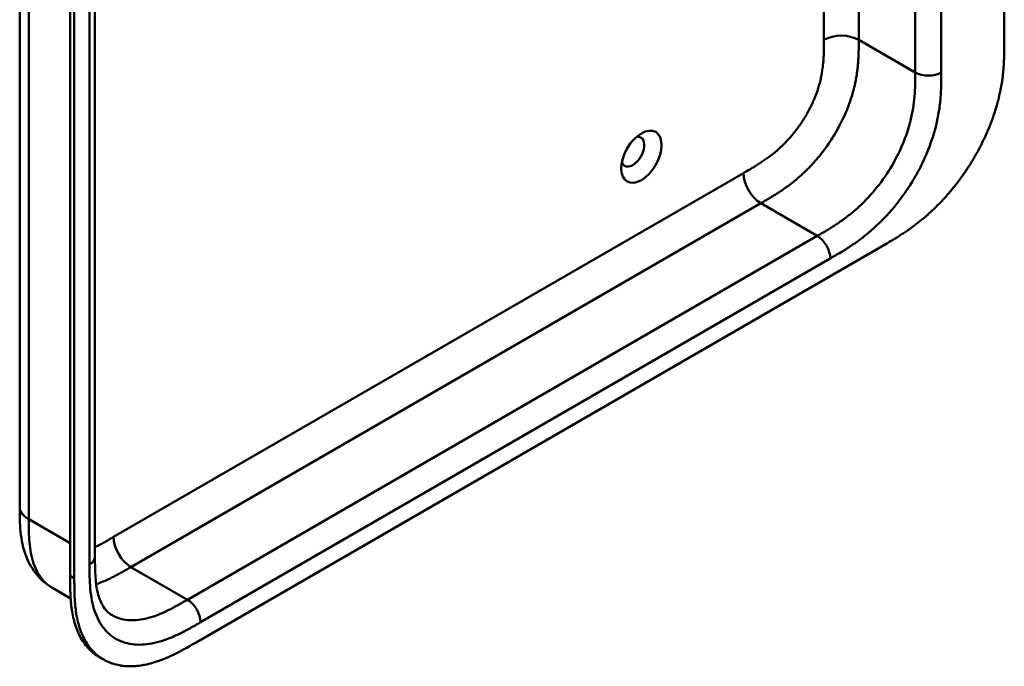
# Model space of a CAD drawing. Header units: millimetres. Extents: x 20 to 833, y 20 to 574.
# Tile 3 of 11: x 372 to 436, y 113 to 155. Entities that reach past the tile are written whole.
import ezdxf

# ---------------------------------------------------------------- set-up
doc = ezdxf.new("R2010")
doc.units = ezdxf.units.MM
doc.header["$LTSCALE"] = 2
doc.layers.add('Sichtbare Kanten(DIN)', color=7, linetype='Continuous', lineweight=50)
doc.layers.add('Sichtbare tangentiale Kanten(DIN)', color=7, linetype='Continuous', lineweight=50)

msp = doc.modelspace()

# ---------------------------------------------------------------- linework, layer by layer
at = {"layer": 'Sichtbare Kanten(DIN)'}
for p, q in [((435.822, 215.986), (435.822, 153.464)), ((376.635, 181.774), (376.635, 119.906)), ((375.019, 118.677), (375.019, 181.198)), ((375.294, 181.04), (375.294, 118.518)), ((383.224, 114.349), (428.174, 140.301)), ((371.738, 123.172), (371.738, 123.172)), ((376.635, 119.906), (376.635, 119.906)), ((375.054, 117.209), (373.872, 117.891)), ((377.202, 113.231), (376.928, 113.39))]:
    msp.add_line(p, q, dxfattribs=at)
msp.add_ellipse((412.205, 145.941), major_axis=(0.93, 1.611), ratio=0.57735, dxfattribs=at)
msp.add_ellipse((411.639, 146.268), major_axis=(-0.53, -0.918), ratio=0.57735, start_param=5.827281, end_param=9.880682, dxfattribs=at)
for points, knots in [([(371.738, 123.172), (371.738, 134.059), (371.738, 144.946), (371.738, 165.568), (371.738, 175.304), (371.738, 185.04)], [0, 0, 0, 0, 10, 10, 18.943141, 18.943141, 18.943141, 18.943141]), ([(428.174, 140.301), (428.34, 140.398), (428.673, 140.594), (429.094, 140.858), (429.518, 141.141), (429.858, 141.382), (430.284, 141.707), (430.623, 141.985), (431.045, 142.357), (431.378, 142.675), (431.789, 143.095), (432.111, 143.449), (432.502, 143.913), (432.806, 144.3), (433.172, 144.802), (433.452, 145.216), (433.784, 145.746), (434.034, 146.179), (434.326, 146.728), (434.542, 147.171), (434.789, 147.728), (434.967, 148.175), (435.164, 148.73), (435.302, 149.17), (435.449, 149.714), (435.547, 150.142), (435.646, 150.668), (435.706, 151.079), (435.761, 151.581), (435.791, 151.973), (435.812, 152.451), (435.822, 152.919), (435.822, 153.283), (435.822, 153.464)], [0.0000069, 0.0000069, 0.0000069, 0.0000069, 0.0407043, 0.0814017, 0.1017504, 0.1424478, 0.1627965, 0.203494, 0.2238427, 0.2645401, 0.2848888, 0.3255862, 0.3459349, 0.3866323, 0.406981, 0.4476784, 0.4680271, 0.5087246, 0.5290733, 0.5697707, 0.5901194, 0.6308168, 0.6511655, 0.6918629, 0.7122116, 0.752909, 0.7732577, 0.8139552, 0.8343039, 0.8750013, 0.89535, 0.9360474, 0.9767448, 0.9767448, 0.9767448, 0.9767448]), ([(373.872, 117.891), (373.449, 118.136), (373.071, 118.468), (372.475, 119.233), (372.249, 119.671), (371.911, 120.654), (371.818, 121.214), (371.739, 122.243), (371.738, 122.717), (371.738, 123.172)], [0, 0, 0, 0, 0.437781, 0.437781, 0.869328, 0.869328, 1.366387, 1.366387, 1.785137, 1.785137, 1.785137, 1.785137]), ([(376.635, 119.906), (376.635, 119.044), (376.661, 118.204), (376.896, 117.258), (376.999, 116.995), (377.298, 116.46), (377.511, 116.251), (377.751, 116.112)], [0, 0, 0, 0, 0.793105, 0.793105, 1.173513, 1.173513, 1.750739, 1.750739, 1.750739, 1.750739]), ([(376.928, 113.39), (376.867, 113.425), (376.685, 113.538), (376.457, 113.716), (376.193, 113.972), (376, 114.201), (375.782, 114.519), (375.627, 114.797), (375.46, 115.172), (375.347, 115.493), (375.232, 115.917), (375.16, 116.273), (375.1, 116.689), (375.071, 116.973), (375.05, 117.26), (375.039, 117.454), (375.029, 117.698), (375.024, 117.894), (375.021, 118.139), (375.019, 118.384), (375.019, 118.579), (375.019, 118.677)], [-0.4787048, -0.4787048, -0.4787048, -0.4787048, -0.4583375, -0.4166713, -0.3958382, -0.354172, -0.3333389, -0.2916727, -0.2708396, -0.2291735, -0.2083404, -0.1666742, -0.1458411, -0.1145915, -0.1041749, -0.0833418, -0.0729253, -0.0520922, -0.0416756, -0.0208425, -0.0000095, -0.0000095, -0.0000095, -0.0000095]), ([(375.294, 118.518), (375.294, 118.421), (375.294, 118.225), (375.295, 117.98), (375.299, 117.735), (375.304, 117.539), (375.313, 117.296), (375.324, 117.102), (375.345, 116.814), (375.374, 116.531), (375.434, 116.115), (375.506, 115.759), (375.621, 115.335), (375.734, 115.014), (375.902, 114.639), (376.056, 114.361), (376.274, 114.043), (376.468, 113.813), (376.732, 113.558), (376.96, 113.379), (377.266, 113.188), (377.526, 113.063), (377.867, 112.938), (378.153, 112.866), (378.525, 112.808), (378.833, 112.789), (379.23, 112.798), (379.555, 112.832), (379.97, 112.905), (380.307, 112.988), (380.691, 113.108), (380.949, 113.201), (381.208, 113.304), (381.38, 113.378), (381.596, 113.475), (381.769, 113.557), (381.985, 113.664), (382.157, 113.753), (382.415, 113.891), (382.758, 114.08), (383.055, 114.252), (383.224, 114.349)], [0.0000095, 0.0000095, 0.0000095, 0.0000095, 0.0208425, 0.0416756, 0.0520922, 0.0729253, 0.0833418, 0.1041749, 0.1145915, 0.1458411, 0.1666742, 0.2083404, 0.2291735, 0.2708396, 0.2916727, 0.3333389, 0.354172, 0.3958382, 0.4166713, 0.4583375, 0.4791706, 0.5208368, 0.5416698, 0.583336, 0.6041691, 0.6458353, 0.6666684, 0.7083346, 0.7291677, 0.7708339, 0.7916669, 0.8229166, 0.8333331, 0.8541662, 0.8645828, 0.8854159, 0.8958324, 0.9166655, 0.927082, 0.9583317, 0.9999979, 0.9999979, 0.9999979, 0.9999979])]:
    msp.add_open_spline(points, degree=3, knots=knots, dxfattribs=at)
at = {"layer": 'Sichtbare tangentiale Kanten(DIN)'}
for p, q in [((430.024, 151.423), (430.024, 213.291)), ((431.721, 213.291), (431.721, 151.423)), ((426.347, 153.546), (426.347, 182.691)), ((376.284, 119.416), (376.284, 181.284)), ((424.084, 153.546), (424.084, 180.33)), ((426.347, 153.546), (430.024, 151.423)), ((377.85, 121.208), (418.841, 144.874)), ((378.981, 119.248), (419.972, 142.914)), ((423.649, 140.791), (419.972, 142.914)), ((382.658, 117.125), (423.649, 140.791)), ((424.497, 139.322), (383.507, 115.656)), ((372.324, 122.356), (375.019, 120.8)), ((382.658, 117.125), (378.981, 119.248)), ((375.294, 118.518), (375.019, 118.677))]:
    msp.add_line(p, q, dxfattribs=at)
for points, degree in [([(372.324, 184.224), (372.324, 153.29), (372.324, 122.356)], 2), ([(424.084, 153.546), (424.709, 153.907), (425.722, 153.907), (426.347, 153.546)], 3), ([(419.972, 142.914), (422.077, 144.129), (424.105, 145.3), (426.347, 149.039), (426.347, 151.251), (426.347, 153.546)], 5), ([(430.024, 151.423), (430.492, 151.153), (431.252, 151.153), (431.721, 151.423)], 3), ([(418.841, 144.874), (418.841, 144.152), (419.347, 143.275), (419.972, 142.914)], 3), ([(423.649, 140.791), (424.118, 140.521), (424.497, 139.863), (424.497, 139.322)], 3), ([(372.324, 122.356), (371.933, 122.581), (371.738, 122.877), (371.738, 123.172)], 3), ([(378.981, 119.248), (378.357, 119.609), (377.85, 120.486), (377.85, 121.208)], 3), ([(376.635, 119.906), (376.635, 119.729), (376.518, 119.552), (376.284, 119.416)], 3), ([(382.658, 117.125), (383.127, 116.855), (383.507, 116.197), (383.507, 115.656)], 3)]:
    msp.add_open_spline(points, degree=degree, dxfattribs=at)
for points, knots in [([(418.841, 144.874), (418.887, 144.9), (418.933, 144.927), (418.979, 144.954), (419.105, 145.026), (419.23, 145.099), (419.355, 145.173), (419.398, 145.199), (419.441, 145.225), (419.484, 145.251), (419.506, 145.264), (419.527, 145.277), (419.549, 145.29), (419.57, 145.303), (419.592, 145.316), (419.614, 145.33), (419.702, 145.384), (419.785, 145.436), (419.872, 145.492), (419.874, 145.493), (419.876, 145.495), (419.878, 145.496), (420.053, 145.609), (420.219, 145.722), (420.387, 145.843), (420.389, 145.845), (420.392, 145.847), (420.395, 145.849), (420.564, 145.972), (420.732, 146.102), (420.899, 146.241), (420.9, 146.242), (420.902, 146.244), (420.903, 146.245), (421.073, 146.386), (421.241, 146.538), (421.405, 146.697), (421.406, 146.698), (421.407, 146.699), (421.408, 146.7), (421.574, 146.862), (421.738, 147.035), (421.896, 147.215), (422.055, 147.395), (422.209, 147.586), (422.356, 147.783), (422.503, 147.98), (422.644, 148.186), (422.776, 148.397), (422.909, 148.609), (423.035, 148.829), (423.149, 149.051), (423.264, 149.272), (423.369, 149.499), (423.463, 149.725), (423.556, 149.951), (423.639, 150.179), (423.709, 150.405), (423.779, 150.627), (423.839, 150.852), (423.887, 151.072), (423.887, 151.074), (423.887, 151.075), (423.888, 151.077), (423.935, 151.293), (423.971, 151.505), (423.999, 151.715), (423.999, 151.718), (424, 151.722), (424, 151.725), (424.027, 151.933), (424.046, 152.136), (424.059, 152.345), (424.059, 152.347), (424.059, 152.35), (424.059, 152.353), (424.066, 152.456), (424.07, 152.554), (424.074, 152.655), (424.077, 152.758), (424.079, 152.86), (424.081, 152.962), (424.084, 153.158), (424.084, 153.352), (424.084, 153.546)], [0, 0, 0, 0, 0.049086, 0.049086, 0.049086, 0.181856, 0.181856, 0.181856, 0.227566, 0.227566, 0.227566, 0.250422, 0.250422, 0.250422, 0.273278, 0.273278, 0.273278, 0.362539, 0.362539, 0.362539, 0.364701, 0.364701, 0.364701, 0.544762, 0.544762, 0.544762, 0.547577, 0.547577, 0.547577, 0.72973, 0.72973, 0.72973, 0.73138, 0.73138, 0.73138, 0.916509, 0.916509, 0.916509, 0.917593, 0.917593, 0.917593, 1.105005, 1.105005, 1.105005, 1.29248, 1.29248, 1.29248, 1.479975, 1.479975, 1.479975, 1.668694, 1.668694, 1.668694, 1.856674, 1.856674, 1.856674, 2.043542, 2.043542, 2.043542, 2.228635, 2.228635, 2.228635, 2.229961, 2.229961, 2.229961, 2.411764, 2.411764, 2.411764, 2.414482, 2.414482, 2.414482, 2.594841, 2.594841, 2.594841, 2.597037, 2.597037, 2.597037, 2.686284, 2.686284, 2.686284, 2.778136, 2.778136, 2.778136, 2.956121, 2.956121, 2.956121, 2.956121]), ([(423.649, 140.791), (423.877, 140.923), (424.328, 141.184), (424.989, 141.6), (425.63, 142.061), (426.455, 142.745), (427.426, 143.751), (428.44, 145.167), (429.241, 146.721), (429.682, 148.046), (429.893, 149.092), (429.986, 149.87), (430.023, 150.644), (430.024, 151.162), (430.024, 151.423)], [59.615883, 59.615883, 59.615883, 59.615883, 59.859385, 60.102886, 60.346387, 60.589889, 61.076891, 61.563894, 62.050896, 62.537899, 62.7814, 63.024901, 63.268403, 63.511905, 63.511905, 63.511905, 63.511905]), ([(431.721, 151.423), (431.721, 151.162), (431.72, 150.624), (431.681, 149.773), (431.575, 148.888), (431.33, 147.672), (430.89, 146.35), (430.416, 145.361), (430.218, 144.992)], [59.615882, 59.615882, 59.615882, 59.615882, 59.859385, 60.102886, 60.346388, 60.589889, 61.076892, 61.376104, 61.376104, 61.376104, 61.376104]), ([(430.218, 144.992), (430.094, 144.761), (429.624, 143.941), (428.682, 142.625), (427.556, 141.461), (426.618, 140.684), (425.905, 140.172), (425.191, 139.722), (424.725, 139.453), (424.497, 139.322)], [61.376104, 61.376104, 61.376104, 61.376104, 61.563894, 62.050897, 62.537899, 62.7814, 63.024902, 63.268403, 63.511906, 63.511906, 63.511906, 63.511906]), ([(372.324, 122.356), (372.324, 122.151), (372.324, 121.939), (372.327, 121.729), (372.331, 121.495), (372.339, 121.264), (372.355, 121.039), (372.372, 120.795), (372.398, 120.559), (372.435, 120.331), (372.473, 120.095), (372.524, 119.867), (372.59, 119.647), (372.657, 119.427), (372.739, 119.217), (372.836, 119.023), (372.935, 118.829), (373.049, 118.65), (373.177, 118.49), (373.306, 118.331), (373.449, 118.19), (373.607, 118.069), (373.691, 118.004), (373.78, 117.944), (373.872, 117.891)], [0, 0, 0, 0, 0.200478, 0.200478, 0.200478, 0.423741, 0.423741, 0.423741, 0.666684, 0.666684, 0.666684, 0.9194, 0.9194, 0.9194, 1.173003, 1.173003, 1.173003, 1.427874, 1.427874, 1.427874, 1.681933, 1.681933, 1.681933, 1.818504, 1.818504, 1.818504, 1.818504]), ([(376.635, 120.544), (376.693, 120.572), (376.753, 120.602), (376.813, 120.632), (376.815, 120.633), (376.817, 120.634), (376.819, 120.635), (376.905, 120.68), (376.988, 120.723), (377.074, 120.769), (377.161, 120.817), (377.249, 120.865), (377.336, 120.914), (377.508, 121.01), (377.679, 121.109), (377.85, 121.208)], [1.7987771, 1.7987771, 1.7987771, 1.7987771, 1.8606637, 1.8606637, 1.8606637, 1.8628262, 1.8628262, 1.8628262, 1.9520853, 1.9520853, 1.9520853, 2.0438684, 2.0438684, 2.0438684, 2.2253748, 2.2253748, 2.2253748, 2.2253748]), ([(383.507, 115.656), (383.279, 115.524), (382.813, 115.255), (382.099, 114.881), (381.386, 114.569), (380.448, 114.263), (379.323, 114.128), (378.137, 114.414), (377.194, 115.154), (376.675, 116.117), (376.429, 117.05), (376.324, 117.813), (376.284, 118.618), (376.284, 119.155), (376.284, 119.416)], [41.227522, 41.227522, 41.227522, 41.227522, 41.471025, 41.714526, 41.958028, 42.201529, 42.688532, 43.175534, 43.662537, 44.149539, 44.39304, 44.636542, 44.880043, 45.123546, 45.123546, 45.123546, 45.123546]), ([(376.716, 118.141), (376.905, 118.203), (377.097, 118.276), (377.487, 118.444), (377.685, 118.538), (378.072, 118.736), (378.261, 118.839), (378.628, 119.044), (378.805, 119.147), (378.981, 119.248)], [2.804548, 2.804548, 2.804548, 2.804548, 3.0087154, 3.0087154, 3.2133189, 3.2133189, 3.4050615, 3.4050615, 3.5848282, 3.5848282, 3.5848282, 3.5848282]), ([(377.751, 116.112), (377.801, 116.084), (378.147, 115.901), (378.881, 115.723), (379.852, 115.839), (380.677, 116.107), (381.318, 116.387), (381.979, 116.734), (382.431, 116.994), (382.658, 117.125)], [43.092602, 43.092602, 43.092602, 43.092602, 43.175534, 43.662537, 44.14954, 44.393041, 44.636542, 44.880043, 45.123545, 45.123545, 45.123545, 45.123545])]:
    msp.add_open_spline(points, degree=3, knots=knots, dxfattribs=at)

doc.saveas('drawing.dxf')
